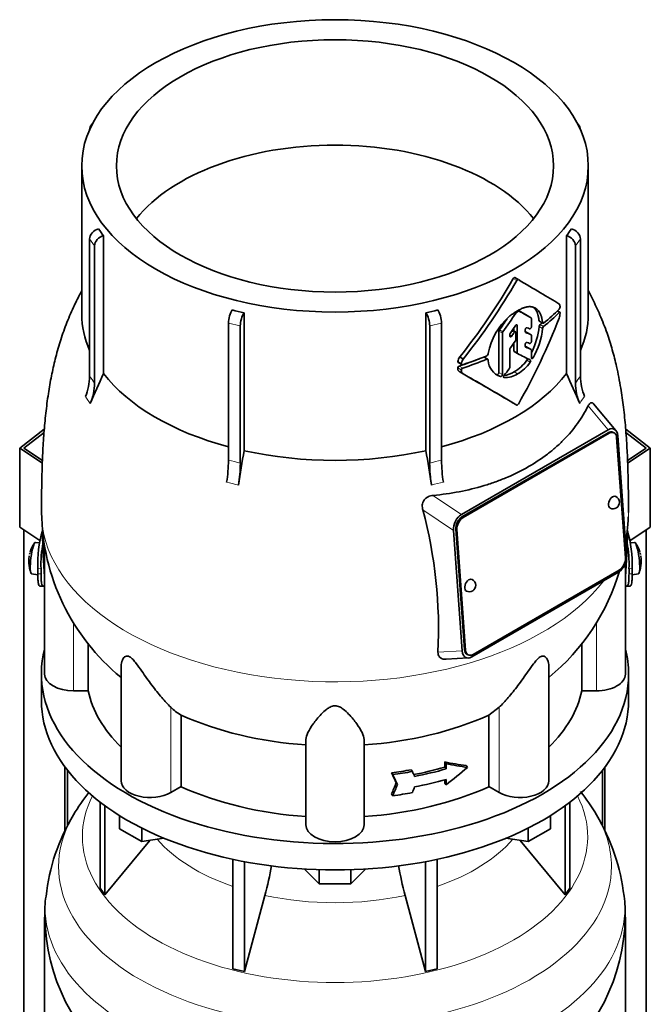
# Model space of a CAD drawing. Header units: millimetres. Extents: x 166 to 773, y -1811 to 1651.
# Tile 8 of 20: x 578 to 773, y -731 to -425. Entities that reach past the tile are written whole.
import ezdxf

# ---------------------------------------------------------------- set-up
doc = ezdxf.new("R2010")
doc.units = ezdxf.units.MM
for name, color, linetype in [('LOW_134-8', 7, 'Continuous'), ('M5X8_UNI7687', 7, 'Continuous'), ('VSI134_DIFFUSORE', 7, 'Continuous'), ('VSI134_TERMINALE', 7, 'Continuous'), ('VSI134_TESTATA', 7, 'Continuous')]:
    doc.layers.add(name, color=color, linetype=linetype)

# ---------------------------------------------------------------- blocks, each defined once
blk = doc.blocks.new('SE4')
at = {"layer": 'LOW_134-8', "color": 7, "linetype": 'Continuous', "lineweight": 35}
for p, q in [((579.14, -1543.39), (579.14, -583.66)), ((771.99, -1543.39), (771.99, -583.66)), ((591.89, -657.18), (591.89, -676.94)), ((592.64, -658.17), (592.64, -675.46)), ((758.49, -658.17), (758.49, -675.52)), ((759.24, -657.18), (759.24, -676.99))]:
    blk.add_line(p, q, dxfattribs=at)
at = {"layer": 'M5X8_UNI7687', "color": 7, "linetype": 'Continuous', "lineweight": 35}
for p, q in [((584.06, -587.64), (582.75, -587.52)), ((768.38, -587.52), (767.08, -587.64)), ((581.55, -597.3), (583.47, -597.6)), ((767.65, -597.6), (769.58, -597.3))]:
    blk.add_line(p, q, dxfattribs=at)
for centre, radius, start, end in [((590.66, -593.46), 10, 144.9873, 163.3043), ((760.47, -593.46), 10, 16.6957, 35.0127), ((214.57, -536.9), 370.34, 351.3859, 351.4936), ((590.66, -593.46), 10, 166.4722, 166.9252), ((760.47, -593.46), 10, 12.8882, 13.5278), ((1136.57, -536.9), 370.34, 188.5064, 188.6141), ((590.66, -593.46), 10, 182.7249, 201.02), ((760.47, -593.46), 10, 338.98, 357.2751)]:
    blk.add_arc(centre, radius, start, end, dxfattribs=at)
for centre, major_axis, ratio, start_param, end_param in [((582.15, -592.41), (0.6, 4.89), 0.169759, 0.004788, 3.136805), ((768.98, -592.41), (0.6, -4.89), 0.169759, 0.004788, 3.136805), ((590.68, -593.37), (9.78, -2.08), 0.810411, 3.076577, 3.120069), ((760.45, -593.37), (-9.78, -2.08), 0.810411, 3.163117, 3.206609), ((589.14, -591.46), (-7.36, -5.62), 0.747167, 5.690056, 5.839748), ((590.65, -593.58), (9.94, -1.06), 0.589949, 3.115062, 3.229621), ((760.48, -593.58), (-9.94, -1.06), 0.589949, 3.053564, 3.168123), ((761.99, -591.46), (7.36, -5.62), 0.747167, 0.443437, 0.593129)]:
    blk.add_ellipse(centre, major_axis=major_axis, ratio=ratio, start_param=start_param, end_param=end_param, dxfattribs=at)
at = {"layer": 'VSI134_DIFFUSORE', "color": 7, "linetype": 'Continuous', "lineweight": 35}
for p, q in [((584.57, -628.37), (584.57, -636.53)), ((766.57, -636.53), (766.57, -628.37)), ((602.74, -668.04), (602.74, -694.71)), ((748.39, -668.04), (748.39, -694.71)), ((604.27, -669.18), (604.27, -696.85)), ((746.86, -669.18), (746.86, -696.85)), ((608.81, -676.29), (608.81, -672.24)), ((742.32, -676.29), (742.32, -672.24)), ((615.75, -680.3), (608.81, -676.29)), ((615.75, -680.3), (615.75, -676.13)), ((735.38, -680.3), (735.38, -676.13)), ((742.32, -676.29), (735.38, -680.3)), ((604.27, -696.85), (618.13, -679.93)), ((622.57, -679.25), (615.75, -680.3)), ((735.38, -680.3), (728.56, -679.25)), ((733, -679.93), (746.86, -696.85)), ((643.87, -685.78), (643.87, -719.71)), ((647.56, -686.52), (647.56, -720.59)), ((703.57, -686.52), (703.57, -720.59)), ((707.26, -685.78), (707.26, -719.71)), ((670.66, -693.43), (666.01, -688.78)), ((670.66, -693.43), (670.66, -689)), ((685.12, -688.78), (680.47, -693.43)), ((680.47, -693.43), (680.47, -689)), ((602.74, -694.71), (604.27, -696.85)), ((680.47, -693.43), (670.66, -693.43)), ((746.86, -696.85), (748.39, -694.71)), ((647.56, -720.59), (653.84, -696.98)), ((697.29, -696.98), (703.57, -720.59)), ((585.57, -703.71), (585.57, -746.76)), ((765.57, -746.76), (765.57, -703.71)), ((643.87, -719.71), (647.56, -720.59)), ((703.57, -720.59), (707.26, -719.71))]:
    blk.add_line(p, q, dxfattribs=at)
for centre, radius, start, end in [((654.41, -707.69), 69.71, 142.304, 149.2191), ((695.9, -708.38), 70.78, 30.909, 38.0336), ((647.61, -703.99), 61.97, 148.9453, 173.7746), ((702.75, -704.28), 62.78, 6.4409, 30.9004), ((564, -672.66), 93.08, 344.857, 350.7229), ((785.82, -672.87), 91.75, 189.2841, 195.2315), ((617.62, -702.3), 32.01, 170.945, 182.5582), ((727.2, -702.57), 38.33, 358.295, 8.0039), ((646.76, -702.6), 61.13, 181.06, 232.0821), ((704.41, -702.58), 61.11, 307.8577, 358.9405)]:
    blk.add_arc(centre, radius, start, end, dxfattribs=at)
for centre, major_axis, start_param, end_param in [((675.57, -628.37), (91, 0), 2.993207, 6.283185), ((675.57, -628.37), (91, 0), 0, 0.148386), ((675.57, -636.53), (-91, 0), 0, 3.141593)]:
    blk.add_ellipse(centre, major_axis=major_axis, ratio=0.57735, start_param=start_param, end_param=end_param, dxfattribs=at)
at = {"layer": 'VSI134_DIFFUSORE', "color": 4, "linetype": 'Continuous', "lineweight": 9}
for centre, major_axis, start_param, end_param in [((675.57, -678.79), (-78.3, 0), 0, 3.425204), ((675.57, -678.79), (-78.3, 0), 5.999574, 6.283185), ((675.57, -687.99), (85.67, 0), 2.813532, 6.283185), ((675.57, -687.99), (85.67, 0), 0, 0.327986), ((675.57, -663.68), (-61.63, 0), 0.463231, 1.030574), ((675.57, -663.68), (61.63, 0), 5.252612, 5.819954), ((675.57, -700.74), (-89.83, 0), 0, 3.209014), ((675.57, -700.74), (-89.83, 0), 6.21605, 6.283185), ((675.57, -663.68), (-61.63, 0), 1.210556, 1.931037)]:
    blk.add_ellipse(centre, major_axis=major_axis, ratio=0.57735, start_param=start_param, end_param=end_param, dxfattribs=at)
at = {"layer": 'VSI134_TERMINALE', "color": 7, "linetype": 'Continuous', "lineweight": 35}
for p, q in [((577.85, -558.31), (585.48, -552.47)), ((765.66, -552.47), (773.28, -558.31)), ((585.39, -553.5), (579.14, -558.29)), ((771.99, -558.29), (765.73, -553.48)), ((584.87, -562.98), (577.85, -558.31)), ((577.85, -582.81), (577.85, -558.31)), ((579.14, -558.29), (584.91, -562.12)), ((766.23, -562.12), (771.99, -558.29)), ((773.28, -558.31), (766.26, -562.97)), ((773.28, -582.81), (773.28, -558.31)), ((584.14, -586.99), (577.85, -582.81)), ((773.28, -582.81), (766.96, -587)), ((583.47, -597.24), (583.47, -595.61)), ((584.46, -597.32), (584.46, -595.69)), ((766.68, -597.32), (766.68, -595.69)), ((767.67, -597.24), (767.67, -595.61)), ((584.07, -601.07), (585.06, -601.15)), ((766.07, -601.15), (767.06, -601.07))]:
    blk.add_line(p, q, dxfattribs=at)
at = {"layer": 'VSI134_TERMINALE', "color": 4, "linetype": 'Continuous', "lineweight": 9}
for p, q in [((583.47, -595.61), (584.46, -595.69)), ((584.46, -597.32), (583.47, -597.24)), ((766.68, -595.69), (767.67, -595.61)), ((767.67, -597.24), (766.68, -597.32))]:
    blk.add_line(p, q, dxfattribs=at)
at = {"layer": 'VSI134_TERMINALE', "color": 7, "linetype": 'Continuous', "lineweight": 35}
for centre, radius, start, end in [((620.51, -594.26), 37.07, 163.7783, 182.0785), ((729.05, -594.47), 38.63, 358.3189, 16.0446), ((622.89, -594.55), 38.45, 169.5279, 181.7029), ((729.8, -594.33), 36.9, 357.8966, 10.6146)]:
    blk.add_arc(centre, radius, start, end, dxfattribs=at)
for points, knots in [([(584.06, -601.07), (583.99, -601.07), (583.93, -601.02), (583.8, -600.83), (583.74, -600.68), (583.66, -600.36), (583.64, -600.23), (583.6, -599.97), (583.56, -599.68), (583.53, -599.34), (583.51, -598.98), (583.5, -598.79), (583.47, -598.17), (583.47, -597.73), (583.47, -597.24)], [0.3962895, 0.3962895, 0.3962895, 0.3962895, 0.5, 0.5, 0.625, 0.625, 0.6875, 0.6875, 0.75, 0.8125, 0.8125, 0.875, 0.875, 1, 1, 1, 1]), ([(584.46, -597.32), (584.46, -597.81), (584.46, -598.25), (584.49, -598.86), (584.5, -599.05), (584.52, -599.41), (584.54, -599.59), (584.59, -600.06), (584.63, -600.32), (584.73, -600.75), (584.79, -600.91), (584.93, -601.12), (585.01, -601.16), (585.14, -601.15), (585.19, -601.13), (585.29, -601.06), (585.39, -600.96), (585.5, -600.82), (585.55, -600.73)], [0, 0, 0, 0, 0.125, 0.125, 0.1875, 0.1875, 0.25, 0.25, 0.375, 0.375, 0.5, 0.5, 0.625, 0.625, 0.6875, 0.6875, 0.75, 0.8096651, 0.8096651, 0.8096651, 0.8096651]), ([(765.57, -600.73), (765.63, -600.81), (765.68, -600.89), (765.85, -601.07), (765.94, -601.14), (766.12, -601.16), (766.2, -601.12), (766.34, -600.91), (766.4, -600.76), (766.48, -600.44), (766.5, -600.31), (766.54, -600.05), (766.58, -599.76), (766.61, -599.42), (766.63, -599.06), (766.64, -598.87), (766.67, -598.25), (766.68, -597.81), (766.68, -597.32)], [0.189779, 0.189779, 0.189779, 0.189779, 0.25, 0.25, 0.375, 0.375, 0.5, 0.5, 0.625, 0.625, 0.6875, 0.6875, 0.75, 0.8125, 0.8125, 0.875, 0.875, 1, 1, 1, 1]), ([(767.67, -597.24), (767.67, -597.73), (767.66, -598.17), (767.63, -598.78), (767.62, -598.97), (767.6, -599.33), (767.58, -599.51), (767.54, -599.98), (767.49, -600.24), (767.39, -600.67), (767.33, -600.83), (767.2, -601.02), (767.14, -601.07), (767.07, -601.07)], [0, 0, 0, 0, 0.125, 0.125, 0.1875, 0.1875, 0.25, 0.25, 0.375, 0.375, 0.5, 0.5, 0.6059848, 0.6059848, 0.6059848, 0.6059848])]:
    blk.add_open_spline(points, degree=3, knots=knots, dxfattribs=at)
at = {"layer": 'VSI134_TESTATA', "color": 7, "linetype": 'Continuous', "lineweight": 35}
for p, q in [((600.45, -457.63), (599.84, -458.48)), ((751.29, -458.48), (750.68, -457.63)), ((599.5, -459.56), (599.5, -459.58)), ((751.63, -459.58), (751.63, -459.56)), ((597.07, -470.79), (597.07, -516.79)), ((754.07, -516.79), (754.07, -470.79)), ((599.5, -535.99), (599.5, -493.44)), ((603.83, -492.46), (603.83, -535.2)), ((747.3, -535.2), (747.3, -492.46)), ((751.63, -493.44), (751.63, -535.99)), ((601.03, -495.57), (601.03, -538.12)), ((750.1, -538.12), (750.1, -495.57)), ((732.38, -506.04), (731.32, -505.43)), ((745.25, -516.16), (744.52, -515.73)), ((647.38, -516.35), (647.38, -559.09)), ((703.75, -559.09), (703.75, -516.35)), ((736.34, -517.91), (735.27, -517.29)), ((736.43, -520.62), (736.43, -518.13)), ((738.89, -518.97), (739.97, -519.59)), ((642.53, -562.08), (642.53, -519.53)), ((646.22, -520.42), (646.22, -562.96)), ((704.91, -562.96), (704.91, -520.42)), ((708.6, -519.53), (708.6, -562.08)), ((726.36, -522.01), (726.36, -534.87)), ((731.54, -522.26), (730.56, -521.7)), ((730.99, -521.06), (730.99, -521.95)), ((732.05, -528.72), (732.05, -520.31)), ((734.54, -522.2), (734.54, -521.62)), ((727.43, -535.49), (727.43, -522.63)), ((729.73, -523.54), (729.73, -523.12)), ((731.64, -524.6), (731.64, -522.49)), ((736.34, -523.15), (735.27, -522.53)), ((736.43, -525.18), (736.43, -523.37)), ((729.73, -533.26), (729.73, -527.72)), ((730.99, -525.74), (730.99, -528.11)), ((734.54, -526.74), (734.54, -526.17)), ((736.34, -527.72), (735.27, -527.11)), ((736.43, -530.32), (736.43, -527.95)), ((714.21, -530.04), (715.31, -530.68)), ((722.88, -530.72), (721.8, -530.1)), ((723.01, -528.93), (723, -529.12)), ((723, -530.94), (723.01, -531.11)), ((731.09, -528.34), (732.16, -528.95)), ((713.78, -531.78), (714.88, -532.41)), ((714.22, -534.65), (715.32, -535.29)), ((762.62, -552.81), (755.72, -544.6)), ((714.74, -578.88), (760.25, -552.6)), ((760.18, -553.52), (714.92, -579.64)), ((760.53, -553.68), (715.28, -579.81)), ((762.01, -553.52), (761.65, -553.35)), ((765.55, -592.36), (762.84, -555.01)), ((763.19, -554.44), (765.91, -591.79)), ((714.99, -621.18), (712.28, -583.84)), ((712.99, -583.42), (715.7, -620.77)), ((713.34, -583.58), (716.05, -620.94)), ((585.57, -589.27), (585.57, -628.37)), ((765.57, -628.37), (765.57, -594.03)), ((763.45, -596.75), (717.94, -623.02)), ((718.36, -622.26), (763.61, -596.13)), ((599.09, -633.57), (599.09, -618.76)), ((752.04, -618.76), (752.04, -633.57)), ((716.53, -622.25), (716.88, -622.42)), ((710.04, -623.76), (716.87, -623.37)), ((609.29, -625.93), (609.29, -661.44)), ((741.84, -661.44), (741.84, -625.92)), ((599.09, -633.57), (594.57, -633.57)), ((756.57, -633.57), (752.04, -633.57)), ((627.86, -663.26), (627.86, -641.07)), ((726.48, -638.6), (723.28, -641.07)), ((723.28, -641.07), (723.28, -663.26)), ((666.57, -675.13), (666.57, -648.62)), ((684.57, -675.13), (684.57, -648.62)), ((709.59, -657.23), (709.59, -655.59)), ((709.59, -655.59), (709.97, -656.13)), ((709.97, -656.13), (709.97, -657.76)), ((693.09, -659), (693.48, -659.54)), ((699.16, -658.03), (699.54, -658.57)), ((709.59, -657.23), (709.97, -657.76)), ((716.19, -656.75), (716.58, -657.29)), ((694.52, -662.07), (694.91, -662.61)), ((709.59, -662.13), (709.59, -661.14)), ((709.59, -662.13), (709.97, -662.66)), ((709.97, -661.03), (709.97, -662.66)), ((627.86, -663.26), (624.65, -665.11)), ((726.48, -665.11), (723.28, -663.26)), ((693.09, -665.53), (693.48, -666.08))]:
    blk.add_line(p, q, dxfattribs=at)
at = {"layer": 'VSI134_TESTATA', "color": 4, "linetype": 'Continuous', "lineweight": 9}
for p, q in [((601.03, -495.57), (599.5, -493.44)), ((751.63, -493.44), (750.1, -495.57)), ((731.88, -506.33), (730.82, -505.72)), ((732.68, -515.84), (732.33, -515.64)), ((745.07, -516.22), (744.41, -515.84)), ((731.59, -516.45), (731.29, -516.27)), ((736.33, -517.91), (735.27, -517.29)), ((739.88, -519.42), (738.81, -518.8)), ((646.22, -520.42), (642.53, -519.53)), ((708.6, -519.53), (704.91, -520.42)), ((727.43, -522.63), (726.36, -522.01)), ((727.57, -522.24), (726.5, -521.63)), ((731.7, -520.11), (732.05, -520.31)), ((739.88, -521.18), (738.81, -520.56)), ((740.18, -520.58), (739.11, -519.96)), ((729.73, -523.2), (730.33, -523.55)), ((731.06, -522.5), (730.32, -522.07)), ((736.32, -523.14), (735.26, -522.52)), ((732.05, -528.72), (730.99, -528.11)), ((736.32, -527.72), (735.26, -527.1)), ((722.59, -530.72), (721.53, -530.11)), ((734.99, -531.07), (736.05, -531.69)), ((736.43, -529.98), (736.95, -530.28)), ((714.71, -534.05), (713.61, -533.42)), ((714.75, -532.12), (713.65, -531.48)), ((715.16, -533.49), (714.06, -532.85)), ((725.74, -535.49), (726.81, -536.11)), ((726.36, -534.87), (727.43, -535.49)), ((727.84, -536.31), (727.97, -536.38)), ((731.07, -534.65), (732.13, -535.27)), ((598.58, -542.82), (598.2, -542.33)), ((598.58, -542.82), (599.73, -544.46)), ((751.77, -543.89), (752.93, -542.33)), ((751.77, -543.89), (751.4, -544.46)), ((754.02, -545.19), (760.25, -552.6)), ((760.53, -553.68), (760.18, -553.52)), ((642.9, -569.04), (641.99, -568.86)), ((642.9, -569.04), (645.69, -569.74)), ((706.36, -569.48), (705.45, -569.74)), ((706.36, -569.48), (709.14, -568.86)), ((714.74, -578.88), (705.93, -572.96)), ((712.28, -583.84), (702.8, -577.46)), ((715.28, -579.81), (714.92, -579.64)), ((713.34, -583.58), (712.99, -583.42)), ((585.5, -598.23), (585.57, -598.24)), ((765.57, -598.24), (765.63, -598.23)), ((594.57, -633.57), (594.57, -612.42)), ((756.57, -633.57), (756.57, -612.39)), ((707.48, -621.61), (714.99, -621.18)), ((716.05, -620.94), (715.7, -620.77)), ((624.65, -665.11), (624.65, -638.6)), ((726.48, -665.11), (726.48, -638.6))]:
    blk.add_line(p, q, dxfattribs=at)
at = {"layer": 'VSI134_TESTATA', "color": 7, "linetype": 'Continuous', "lineweight": 35}
for centre, radius, start, end in [((634.46, -468.87), 38.66, 213.7109, 217.6034), ((716.67, -468.87), 38.66, 322.3966, 326.2891), ((564.36, -409.86), 192.09, 321.2685, 330.0618), ((562.21, -408.63), 195.79, 321.4403, 330.0659), ((672.95, -401.28), 117.87, 255.627, 257.474), ((678.18, -401.28), 117.87, 282.526, 284.373), ((732.58, -516.07), 0.25, 66.4547, 125.8549), ((744.88, -513.71), 0.189, 48.4238, 58.9517), ((744.27, -514.5), 1.05, 319.4362, 2.2381), ((742.99, -532.77), 20.34, 131.4374, 169.1268), ((732.18, -516.82), 0.701, 121.3426, 147.4783), ((739.48, -516.01), 5.86, 340.0202, 355.9303), ((727.05, -522.04), 0.683, 142.6702, 177.4199), ((716.99, -518.59), 21.91, 333.0686, 354.8481), ((718.12, -519.2), 21.85, 329.5363, 354.8235), ((739.74, -520.65), 0.93, 132.5622, 174.2913), ((740.8, -521.27), 0.927, 132.3786, 174.2656), ((728.11, -522.66), 0.685, 142.728, 177.4247), ((730.44, -523.15), 0.71, 144.7473, 177.5843), ((730.9, -524.57), 0.742, 324.5379, 357.5626), ((730.45, -527.75), 0.719, 143.3889, 177.4377), ((716.38, -531.71), 2.74, 142.4032, 175.1746), ((717.51, -532.36), 2.77, 142.6885, 175.0994), ((722.3, -529.04), 0.701, 294.3064, 353.4391), ((728.73, -530.7), 5.74, 184.0787, 250.4321), ((724.75, -523.81), 12.56, 300.2581, 324.6507), ((714.26, -533.47), 0.65, 107.3621, 174.8958), ((715.36, -534.11), 0.652, 107.6582, 174.966), ((729.01, -533.22), 0.729, 320.6246, 357.2202), ((725.8, -524.4), 12.58, 300.2436, 324.5986), ((582.54, -535.81), 16.97, 337.4174, 359.3951), ((801.22, -627.98), 218.11, 154.8225, 157.4837), ((-408.02, -2478.9), 2244.89, 59.51557, 59.98785), ((-408.54, -2482.23), 2248.03, 59.51593, 60.00441), ((727.28, -528.8), 6.98, 274.5485, 302.9777), ((728.35, -529.47), 6.92, 266.8484, 303.1454), ((549.91, -627.98), 218.11, 22.5163, 25.1775), ((768.6, -535.81), 16.97, 180.6049, 202.5826), ((584.07, -537.94), 16.97, 337.4174, 359.3951), ((767.06, -537.94), 16.97, 180.6049, 202.5826), ((1273.9, -664.34), 635.3, 170.4635, 171.43609), ((77.23, -664.34), 635.3, 8.56391, 9.5365), ((595.41, -561.75), 47.12, 351.3197, 359.5934), ((599.11, -562.63), 47.12, 351.3197, 359.5934), ((752.02, -562.63), 47.12, 180.4066, 188.6803), ((755.72, -561.75), 47.12, 180.4066, 188.6803), ((761.72, -575.11), 2, 0, 64.5303), ((761.72, -575.11), 2, 244.5303, 0), ((651.74, -577.4), 67.12, 180.6908, 230.6796), ((562.75, -614.61), 144.9, 357.233, 14.8561), ((699.29, -577.38), 67.2, 350.5067, 358.0617), ((699.29, -577.38), 67.2, 309.3538, 343.7483), ((717.17, -600.83), 2, 244.5303, 0), ((717.17, -600.83), 2, 0, 64.5303), ((636.31, -626.78), 16.6, 225.4083, 239.3884)]:
    blk.add_arc(centre, radius, start, end, dxfattribs=at)
at = {"layer": 'VSI134_TESTATA', "color": 4, "linetype": 'Continuous', "lineweight": 9}
for centre, radius, start, end in [((570.72, -558.25), 36.39, 33.5892, 37.725), ((780.41, -558.25), 36.39, 142.275, 146.4108), ((633.76, -606.92), 45.69, 74.1676, 78.9335), ((717.37, -606.92), 45.69, 101.0665, 105.8324)]:
    blk.add_arc(centre, radius, start, end, dxfattribs=at)
at = {"layer": 'VSI134_TESTATA', "color": 7, "linetype": 'Continuous', "lineweight": 35}
for major_axis in [(78.5, 0), (67.74, 0)]:
    blk.add_ellipse((675.57, -470.79), major_axis=major_axis, ratio=0.57735, dxfattribs=at)
for centre, major_axis, ratio, start_param, end_param in [((602.28, -460.22), (2.44, -1.75), 0.754344, 2.912261, 3.637652), ((748.86, -460.22), (-2.44, -1.75), 0.754344, 2.645534, 3.370925), ((675.57, -503.45), (67.74, 0), 0.57735, 0.430765, 2.710827), ((602.28, -492.78), (-2.44, -1.75), 0.754344, 4.207836, 5.787126), ((748.86, -492.78), (-2.44, 1.75), 0.754344, 3.637652, 5.216942), ((603.81, -494.91), (2.44, 1.75), 0.754344, 1.066243, 2.645534), ((747.32, -494.91), (2.44, -1.75), 0.754344, 0.496059, 2.075349), ((675.57, -473.24), (80, -46.83), 0.005973, 0.523921, 0.784455), ((643.68, -517.93), (-0.7, -2.92), 0.31246, 3.786362, 5.365653), ((707.45, -517.93), (-0.7, 2.92), 0.31246, 4.059125, 5.638416), ((675.57, -483.38), (80, 0), 0.57735, -0.790935, -0.780102), ((675.57, -482.88), (78.5, -44.84), 0.004672, -0.75927, -0.703933), ((675.57, -482.88), (80, -45.69), 0.004672, -0.773039, -0.705414), ((675.56, -492.31), (80, 0), 0.57735, -0.630598, -0.518021), ((675.57, -516.79), (78.5, 0), 0.57735, 3.141593, 3.391494), ((647.37, -518.82), (0.7, 2.92), 0.31246, 0.64477, 2.22406), ((703.76, -518.82), (0.7, -2.92), 0.31246, 0.917533, 2.496823), ((675.57, -482.97), (58.67, 82.76), 0.630164, 4.691898, 4.733091), ((675.57, -482.97), (-59.79, -84.34), 0.630164, 1.551795, 1.620079), ((675.57, -512.43), (56.38, 99), 0.573353, 4.713426, 4.974273), ((675.57, -493.34), (80, -0.05), 0.576906, -0.63021, -0.517581), ((675.57, -516.79), (-78.5, 0), 0.57735, 2.891692, 3.141593), ((634.77, -463.09), (84.79, 108.49), 0.813815, 4.796406, 4.817449), ((632.68, -462.28), (124.46, -65.52), 0.055137, -0.576041, -0.56471), ((675.57, -493.34), (78.5, -0.05), 0.576906, -0.627228, -0.613459), ((640.96, -471.43), (86.16, 95.92), 0.810489, -1.432045, -1.409969), ((640.14, -467.8), (86.01, 97.61), 0.811036, -1.433588, -1.423742), ((633.45, -464.38), (122.16, -64.34), 0.054855, -0.567828, -0.557381), ((632.63, -463.91), (124.51, -65.57), 0.054855, -0.582253, -0.558494), ((631.66, -467.83), (124.01, -66.26), 0.046433, -0.567944, -0.557578), ((630.81, -467.34), (126.4, -67.54), 0.046433, -0.582298, -0.558682), ((631.21, -465.92), (125.98, -67.1), 0.048322, -0.576058, -0.564869), ((675.57, -493.35), (78.5, 0), 0.57735, -1.058237, -0.967486), ((675.57, -493.35), (80, 0), 0.57735, -1.052994, -0.942461), ((675.57, -492.31), (80, 0), 0.57735, -1.05245, -0.942461), ((675.57, -496.28), (79.99, -43.94), 0.021828, -0.772923, -0.700364), ((650.72, -483.35), (87.22, 75.16), 0.800393, -1.357861, -1.335212), ((675.57, -516.79), (-78.5, 0), 0.57735, 0.41818, 1.136418), ((675.57, -516.79), (78.5, 0), 0.57735, 5.146767, 5.865006), ((760.34, -556.31), (-1.7, -3.94), 0.585917, 2.297572, 3.808941), ((760.36, -556.06), (-1.29, -2.71), 0.625473, 3.141593, 3.879379), ((760.72, -556.23), (-1.29, -2.71), 0.625473, 2.308583, 3.879379), ((675.57, -516.79), (-78.5, 0), 0.57735, 1.203578, 1.938015), ((761.72, -575.11), (0.86, 1.81), 0.625473, 0, 3.141593), ((715.17, -582.39), (-1.52, -3.76), 0.658311, 3.841252, 5.352621), ((715.11, -582.19), (1.29, 2.71), 0.625473, 0.737787, 2.308583), ((715.46, -582.36), (1.29, 2.71), 0.625473, 0.737787, 2.308583), ((675.57, -624.01), (-27.25, 225.93), 0.384309, 1.349428, 1.410262), ((675.57, -624.01), (27.25, 225.93), 0.384309, -1.410262, -1.34788), ((763.02, -593.23), (1.52, 3.76), 0.658311, 3.841252, 5.35262), ((763.43, -593.58), (-1.29, -2.71), 0.625473, 0.737787, 2.308583), ((717.17, -600.83), (0.86, 1.81), 0.625473, 0, 3.141593), ((717.85, -619.31), (1.7, 3.94), 0.585917, 2.297573, 3.808941), ((717.82, -619.55), (1.29, 2.71), 0.625473, 2.308583, 3.141593), ((718.17, -619.71), (1.29, 2.71), 0.625473, 2.308583, 3.879379), ((594.57, -628.37), (9, 0), 0.57735, 3.141593, 4.712389), ((756.57, -628.37), (-9, 0), 0.57735, 1.570796, 3.141593), ((675.57, -628.37), (-77, 0), 0.57735, 0.117151, 0.534109), ((675.57, -628.37), (77, 0), 0.57735, 5.749077, 6.166034), ((675.57, -606.17), (-77, 0), 0.57735, 0.902549, 1.453645), ((675.57, -606.17), (77, 0), 0.57735, 4.82954, 5.380636), ((675.57, -613.54), (76.01, -35.64), 0.345529, -0.95251, -0.854431), ((675.57, -613.54), (77, -36.1), 0.345529, -0.953344, -0.85654), ((675.57, -615.71), (77, 0), 0.57735, -1.341157, -1.259355), ((460.7, -344.09), (312, -556.34), 0.096151, 0.909542, 0.916225), ((675.57, -615.71), (78, 0), 0.57735, -1.339048, -1.258311), ((452.16, -318.32), (323.67, -577.15), 0.09615, 0.884303, 0.887521), ((675.57, -617.35), (77, 0), 0.57735, -1.249874, -1.113116), ((675.57, -617.35), (78, 0), 0.57735, -1.248952, -1.113951), ((675.57, -624.42), (72.18, 51.03), 0.579238, 4.780548, 4.877352), ((618.29, -661.44), (9, 0), 0.57735, 3.141593, 5.497787), ((460.71, -295.64), (-52.46, -635.69), 0.491081, 0.99085, 0.997533), ((457.72, -339.94), (316.31, -564.02), 0.096151, 0.908896, 0.915487), ((675.57, -620.61), (78, 0), 0.57735, -1.248952, -1.113951), ((732.84, -661.44), (-9, 0), 0.57735, 0.785398, 3.141593), ((675.57, -628.37), (-77, 0), 0.57735, 0.902549, 1.453645), ((675.57, -628.37), (77, 0), 0.57735, 4.82954, 5.380636), ((457.72, -291.46), (-53.18, -644.47), 0.491081, 0.991587, 0.998179), ((675.57, -622.25), (78, 0), 0.57735, -1.339048, -1.258311), ((452.13, -296.9), (-54.41, -659.53), 0.49109, 1.019542, 1.02276), ((675.57, -675.13), (9, 0), 0.57735, 3.141593, 6.283185)]:
    blk.add_ellipse(centre, major_axis=major_axis, ratio=ratio, start_param=start_param, end_param=end_param, dxfattribs=at)
at = {"layer": 'VSI134_TESTATA', "color": 4, "linetype": 'Continuous', "lineweight": 9}
for start_param, end_param in [(0.000176, 2.726381), (2.988518, 3.141097)]:
    blk.add_ellipse((675.57, -578.22), major_axis=(-91, 0), ratio=0.57735, start_param=start_param, end_param=end_param, dxfattribs=at)
at = {"layer": 'VSI134_TESTATA', "color": 7, "linetype": 'Continuous', "lineweight": 35}
for points, knots in [([(730.82, -505.72), (730.89, -505.61), (730.98, -505.51), (731.17, -505.4), (731.26, -505.39), (731.32, -505.43)], [0, 0, 0, 0, 0.5, 0.5, 1, 1, 1, 1]), ([(732.38, -506.04), (732.32, -506), (732.23, -506.01), (732.04, -506.12), (731.95, -506.22), (731.88, -506.33)], [0, 0, 0, 0, 0.5, 0.5, 1, 1, 1, 1]), ([(597.06, -509.54), (596.85, -509.93), (595.97, -511.61), (594.27, -515.05), (592.19, -519.92), (590.32, -525.29), (588.83, -530.63), (587.64, -535.99), (586.66, -541.63), (585.9, -547.55), (585.34, -553.72), (584.97, -559.72), (584.76, -565.46), (584.67, -570.13), (584.61, -573.66), (584.57, -576.36), (584.57, -577.79), (584.57, -578.23)], [0.1160497, 0.1160497, 0.1160497, 0.1160497, 0.1322334, 0.1839266, 0.253172, 0.3205464, 0.3863349, 0.4503986, 0.5178372, 0.5938574, 0.6706001, 0.7518254, 0.8277513, 0.8957688, 0.9425673, 0.984917, 1, 1, 1, 1]), ([(766.56, -578.25), (766.56, -577.26), (766.55, -575.32), (766.5, -572.34), (766.43, -568.63), (766.32, -563.9), (766.07, -558.09), (765.66, -552.04), (765.04, -545.8), (764.14, -539.47), (762.99, -533.51), (761.55, -527.81), (759.87, -522.45), (757.8, -517.14), (755.77, -512.8), (754.5, -510.34), (754.08, -509.54)], [0, 0, 0, 0, 0.0338495, 0.0788322, 0.1229148, 0.194889, 0.2683785, 0.3504605, 0.4294128, 0.5034268, 0.58494, 0.648395, 0.7132521, 0.7847412, 0.851292, 0.8839137, 0.8839137, 0.8839137, 0.8839137]), ([(736.48, -514.5), (736.43, -514.49), (736.33, -514.46), (736.18, -514.44), (736.03, -514.43), (735.87, -514.43), (735.72, -514.43), (735.56, -514.44), (735.41, -514.45), (735.26, -514.47), (735.1, -514.5), (734.95, -514.53), (734.8, -514.57), (734.65, -514.6), (734.5, -514.65), (734.36, -514.69), (734.21, -514.74), (734.07, -514.79), (733.93, -514.84), (733.79, -514.89), (733.54, -515), (733.17, -515.16), (732.67, -515.42), (732.16, -515.7), (731.63, -516.01), (731.11, -516.35), (730.58, -516.72), (730.05, -517.1), (729.7, -517.38), (729.52, -517.52)], [0, 0, 0, 0, 0.027225, 0.053963, 0.080229, 0.106036, 0.131393, 0.156305, 0.180776, 0.20481, 0.228406, 0.251563, 0.274281, 0.296556, 0.318385, 0.339764, 0.36069, 0.381158, 0.401163, 0.420702, 0.439769, 0.508178, 0.577363, 0.647201, 0.717542, 0.788205, 0.858988, 0.929667, 1, 1, 1, 1]), ([(739.88, -519.42), (739.87, -519.32), (739.85, -519.13), (739.81, -518.84), (739.77, -518.56), (739.71, -518.28), (739.65, -518.01), (739.59, -517.74), (739.46, -517.3), (739.23, -516.69), (738.86, -516.03), (738.4, -515.46), (737.95, -515.08), (737.53, -514.84), (737.2, -514.69), (736.86, -514.57), (736.61, -514.52), (736.48, -514.5)], [0, 0, 0, 0, 0.036046, 0.07226, 0.108651, 0.145226, 0.181995, 0.21897, 0.256164, 0.374824, 0.50166, 0.611779, 0.746751, 0.808863, 0.871706, 0.935274, 1, 1, 1, 1]), ([(737.11, -514.67), (737.2, -514.74), (737.44, -514.97), (737.81, -515.44), (738.18, -516.13), (738.43, -516.8), (738.58, -517.37), (738.68, -517.83), (738.76, -518.3), (738.79, -518.64), (738.81, -518.8)], [0.3320997, 0.3320997, 0.3320997, 0.3320997, 0.389092, 0.5058891, 0.633698, 0.7533976, 0.8158474, 0.8777312, 0.9391014, 1, 1, 1, 1]), ([(745, -513.57), (745.02, -513.58), (745.05, -513.61), (745.09, -513.67), (745.13, -513.73), (745.17, -513.8), (745.2, -513.87), (745.23, -513.96), (745.25, -514.05), (745.27, -514.14), (745.29, -514.24), (745.31, -514.35), (745.32, -514.42), (745.32, -514.46)], [0, 0, 0, 0, 0.08878, 0.177923, 0.267524, 0.357639, 0.448281, 0.53943, 0.631034, 0.723011, 0.815254, 0.907634, 1, 1, 1, 1]), ([(745.32, -516.43), (745.33, -516.3), (745.31, -516.2), (745.21, -516.13), (745.14, -516.15), (745.07, -516.22)], [0, 0, 0, 0, 0.5, 0.5, 1, 1, 1, 1]), ([(731.47, -520.33), (731.52, -520.25), (731.58, -520.18), (731.71, -520.09), (731.78, -520.06), (731.91, -520.05), (731.96, -520.08), (732.03, -520.17), (732.05, -520.23), (732.05, -520.31)], [0, 0, 0, 0, 0.25, 0.25, 0.5, 0.5, 0.75, 0.75, 1, 1, 1, 1]), ([(734.54, -521.62), (734.54, -521.54), (734.55, -521.45), (734.62, -521.28), (734.67, -521.19), (734.79, -521.06), (734.86, -521), (734.98, -520.94), (735.04, -520.94), (735.09, -520.96)], [0, 0, 0, 0, 0.25, 0.25, 0.5, 0.5, 0.75, 0.75, 1, 1, 1, 1]), ([(735.89, -521.29), (735.94, -521.31), (736, -521.31), (736.12, -521.25), (736.18, -521.19), (736.3, -521.05), (736.35, -520.97), (736.41, -520.79), (736.43, -520.7), (736.43, -520.62)], [0, 0, 0, 0, 0.25, 0.25, 0.5, 0.5, 0.75, 0.75, 1, 1, 1, 1]), ([(739.88, -519.42), (739.89, -519.51), (739.93, -519.58), (740.04, -519.62), (740.11, -519.6), (740.18, -519.55)], [0, 0, 0, 0, 0.5, 0.5, 1, 1, 1, 1]), ([(730.33, -523.55), (730.27, -523.62), (730.21, -523.69), (730.07, -523.78), (730, -523.8), (729.88, -523.8), (729.83, -523.78), (729.75, -523.69), (729.73, -523.62), (729.73, -523.54)], [0, 0, 0, 0, 0.25, 0.25, 0.5, 0.5, 0.75, 0.75, 1, 1, 1, 1]), ([(731.64, -522.49), (731.64, -522.41), (731.62, -522.35), (731.55, -522.26), (731.5, -522.24), (731.38, -522.24), (731.31, -522.26), (731.17, -522.35), (731.11, -522.42), (731.06, -522.5)], [0, 0, 0, 0, 0.25, 0.25, 0.5, 0.5, 0.75, 0.75, 1, 1, 1, 1]), ([(734.54, -526.17), (734.54, -526.09), (734.55, -526), (734.62, -525.82), (734.68, -525.74), (734.79, -525.6), (734.86, -525.55), (734.99, -525.49), (735.05, -525.49), (735.09, -525.51)], [0, 0, 0, 0, 0.25, 0.25, 0.5, 0.5, 0.75, 0.75, 1, 1, 1, 1]), ([(735.89, -525.85), (735.93, -525.88), (735.99, -525.87), (736.12, -525.81), (736.18, -525.76), (736.3, -525.62), (736.34, -525.53), (736.41, -525.35), (736.43, -525.26), (736.43, -525.18)], [0, 0, 0, 0, 0.25, 0.25, 0.5, 0.5, 0.75, 0.75, 1, 1, 1, 1]), ([(721.52, -530.1), (721.62, -530.06), (721.72, -530.06), (721.8, -530.1), (721.8, -530.1), (721.8, -530.1)], [0, 0, 0, 0, 0.5, 0.5, 0.5191186, 0.5191186, 0.5191186, 0.5191186]), ([(723, -530.94), (722.99, -530.83), (722.94, -530.75), (722.8, -530.68), (722.69, -530.68), (722.59, -530.72)], [0, 0, 0, 0, 0.5, 0.5, 1, 1, 1, 1]), ([(734.99, -531.07), (735.08, -530.95), (735.14, -530.79), (735.16, -530.53), (735.12, -530.42), (735.05, -530.38)], [0, 0, 0, 0, 0.5, 0.5, 1, 1, 1, 1]), ([(736.11, -531), (736.19, -531.04), (736.22, -531.14), (736.2, -531.41), (736.14, -531.56), (736.05, -531.69)], [0, 0, 0, 0, 0.5, 0.5, 1, 1, 1, 1]), ([(736.95, -530.28), (736.91, -530.37), (736.85, -530.43), (736.73, -530.53), (736.67, -530.56), (736.56, -530.57), (736.51, -530.55), (736.45, -530.46), (736.43, -530.4), (736.43, -530.32)], [0, 0, 0, 0, 0.25, 0.25, 0.5, 0.5, 0.75, 0.75, 1, 1, 1, 1]), ([(713.61, -533.42), (713.61, -533.57), (713.62, -533.83), (713.71, -534.15), (713.84, -534.35), (714.01, -534.51), (714.15, -534.6), (714.22, -534.65)], [0, 0, 0, 0, 0.297831, 0.494663, 0.647573, 0.81148, 1, 1, 1, 1]), ([(713.78, -531.78), (713.78, -531.77), (713.77, -531.77), (713.68, -531.71), (713.63, -531.6), (713.65, -531.48)], [0.4706024, 0.4706024, 0.4706024, 0.4706024, 0.5, 0.5, 1, 1, 1, 1]), ([(715.32, -535.29), (715.22, -535.22), (715.03, -535.09), (714.82, -534.83), (714.73, -534.48), (714.72, -534.21), (714.71, -534.05)], [0, 0, 0, 0, 0.268166, 0.496148, 0.696011, 1, 1, 1, 1]), ([(714.75, -532.12), (714.74, -532.24), (714.78, -532.35), (714.95, -532.46), (715.08, -532.47), (715.2, -532.43)], [0, 0, 0, 0, 0.5, 0.5, 1, 1, 1, 1]), ([(725.74, -535.49), (725.8, -535.51), (725.87, -535.51), (726.01, -535.46), (726.08, -535.41), (726.21, -535.28), (726.27, -535.2), (726.34, -535.03), (726.36, -534.95), (726.36, -534.87)], [0, 0, 0, 0, 0.25, 0.25, 0.5, 0.5, 0.75, 0.75, 1, 1, 1, 1]), ([(727.43, -535.49), (727.43, -535.56), (727.41, -535.65), (727.33, -535.81), (727.28, -535.89), (727.15, -536.02), (727.08, -536.07), (726.93, -536.12), (726.86, -536.13), (726.81, -536.11)], [0, 0, 0, 0, 0.25, 0.25, 0.5, 0.5, 0.75, 0.75, 1, 1, 1, 1]), ([(727.97, -536.38), (727.86, -536.37), (727.78, -536.27), (727.77, -536), (727.84, -535.83), (727.95, -535.7)], [0, 0, 0, 0, 0.5, 0.5, 1, 1, 1, 1]), ([(705.93, -572.96), (708.72, -572.7), (711.44, -572.31), (716.71, -571.3), (719.27, -570.67), (723, -569.55), (724.22, -569.15), (726.03, -568.5), (726.62, -568.27), (727.81, -567.81), (728.4, -567.57), (731.29, -566.33), (733.48, -565.24), (737.62, -562.85), (739.57, -561.55), (742.31, -559.46), (743.19, -558.73), (744.9, -557.23), (745.72, -556.45), (748.06, -554.06), (749.46, -552.4), (751.97, -548.91), (753.07, -547.09), (754.02, -545.19)], [0, 0, 0, 0, 0.125, 0.125, 0.25, 0.25, 0.3125, 0.3125, 0.34375, 0.34375, 0.375, 0.375, 0.5, 0.5, 0.625, 0.625, 0.6875, 0.6875, 0.75, 0.75, 0.875, 0.875, 1, 1, 1, 1]), ([(731.88, -544.94), (731.95, -544.98), (732.04, -544.97), (732.23, -544.86), (732.32, -544.76), (732.38, -544.65)], [0, 0, 0, 0, 0.5, 0.5, 1, 1, 1, 1]), ([(754.02, -545.19), (754.11, -545.02), (754.2, -544.86), (754.4, -544.59), (754.51, -544.47), (754.73, -544.3), (754.85, -544.24), (755.1, -544.2), (755.22, -544.22), (755.41, -544.32), (755.47, -544.36), (755.59, -544.46), (755.65, -544.52), (755.7, -544.58), (755.7, -544.58), (755.7, -544.58)], [0, 0, 0, 0, 0.125, 0.125, 0.25, 0.25, 0.375, 0.375, 0.5, 0.5, 0.5625, 0.5625, 0.625, 0.625, 0.6251488, 0.6251488, 0.6251488, 0.6251488]), ([(702.8, -577.46), (702.73, -577.22), (702.67, -576.97), (702.61, -576.45), (702.6, -576.19), (702.65, -575.66), (702.7, -575.39), (702.89, -574.88), (703.01, -574.64), (703.25, -574.3), (703.34, -574.19), (703.52, -573.99), (703.62, -573.9), (703.83, -573.72), (703.94, -573.64), (704.17, -573.5), (704.29, -573.43), (704.65, -573.25), (704.9, -573.16), (705.42, -573.03), (705.67, -572.98), (705.93, -572.96)], [0, 0, 0, 0, 0.125, 0.125, 0.25, 0.25, 0.375, 0.375, 0.5, 0.5, 0.5625, 0.5625, 0.625, 0.625, 0.6875, 0.6875, 0.75, 0.75, 0.875, 0.875, 1, 1, 1, 1]), ([(624.65, -638.6), (623.8, -637.76), (622.85, -636.76), (620.88, -634.48), (619.85, -633.19), (617.78, -630.45), (616.75, -628.98), (615.11, -626.64), (614.55, -625.83), (613.63, -624.64), (613.32, -624.25), (612.62, -623.5), (612.24, -623.16), (611.52, -622.77), (611.21, -622.73), (610.72, -622.8), (610.53, -622.91), (610.05, -623.29), (609.83, -623.65), (609.4, -624.61), (609.29, -625.26), (609.29, -625.92)], [0, 0, 0, 0, 0.125, 0.125, 0.25, 0.25, 0.375, 0.375, 0.4375, 0.4375, 0.46875, 0.46875, 0.5, 0.5, 0.53125, 0.53125, 0.5625, 0.5625, 0.625, 0.625, 0.7274656, 0.7274656, 0.7274656, 0.7274656]), ([(710.03, -623.76), (709.83, -623.77), (709.63, -623.77), (709.21, -623.72), (708.98, -623.67), (708.57, -623.51), (708.39, -623.41), (708.05, -623.15), (707.91, -623), (707.69, -622.65), (707.61, -622.45), (707.5, -622.05), (707.48, -621.83), (707.48, -621.61)], [0.271361, 0.271361, 0.271361, 0.271361, 0.375, 0.375, 0.5, 0.5, 0.625, 0.625, 0.75, 0.75, 0.875, 0.875, 1, 1, 1, 1]), ([(741.84, -625.92), (741.84, -625.25), (741.73, -624.58), (741.28, -623.6), (741.06, -623.25), (740.55, -622.88), (740.35, -622.78), (739.84, -622.73), (739.52, -622.8), (738.79, -623.24), (738.42, -623.59), (737.73, -624.35), (737.42, -624.74), (736.52, -625.93), (735.96, -626.73), (734.34, -629.04), (733.31, -630.5), (731.24, -633.25), (730.23, -634.5), (728.28, -636.76), (727.32, -637.77), (726.48, -638.6)], [0.2711567, 0.2711567, 0.2711567, 0.2711567, 0.375, 0.375, 0.4375, 0.4375, 0.46875, 0.46875, 0.5, 0.5, 0.53125, 0.53125, 0.5625, 0.5625, 0.625, 0.625, 0.75, 0.75, 0.875, 0.875, 1, 1, 1, 1]), ([(684.57, -648.62), (684.57, -647.99), (684.33, -647.27), (683.54, -645.65), (682.98, -644.74), (681.6, -642.82), (680.8, -641.8), (679.28, -640.21), (678.73, -639.67), (677.72, -638.94), (677.36, -638.7), (676.51, -638.33), (676.01, -638.2), (674.99, -638.22), (674.51, -638.37), (673.67, -638.76), (673.32, -639), (672.33, -639.73), (671.79, -640.27), (670.3, -641.84), (669.5, -642.86), (668.13, -644.78), (667.58, -645.67), (666.8, -647.27), (666.57, -648), (666.57, -648.62)], [0, 0, 0, 0, 0.125, 0.125, 0.25, 0.25, 0.375, 0.375, 0.4375, 0.4375, 0.46875, 0.46875, 0.5, 0.5, 0.53125, 0.53125, 0.5625, 0.5625, 0.625, 0.625, 0.75, 0.75, 0.875, 0.875, 1, 1, 1, 1])]:
    blk.add_open_spline(points, degree=3, knots=knots, dxfattribs=at)
for points in [[(736.43, -518.13), (736.43, -518.02), (736.4, -517.94), (736.33, -517.91)], [(738.9, -518.97), (738.85, -518.95), (738.82, -518.89), (738.81, -518.8)], [(734.65, -522.43), (734.58, -522.4), (734.54, -522.32), (734.54, -522.2)], [(735.26, -522.52), (735.26, -522.53), (735.27, -522.53), (735.27, -522.53)], [(736.43, -523.37), (736.43, -523.25), (736.39, -523.17), (736.32, -523.14)], [(731.1, -528.34), (731.03, -528.3), (730.99, -528.22), (730.99, -528.11)], [(734.65, -526.97), (734.58, -526.94), (734.54, -526.85), (734.54, -526.74)], [(736.43, -527.95), (736.43, -527.83), (736.39, -527.75), (736.32, -527.72)], [(732.05, -528.72), (732.05, -528.83), (732.09, -528.91), (732.16, -528.95)]]:
    blk.add_open_spline(points, degree=3, dxfattribs=at)

msp = doc.modelspace()

# ---------------------------------------------------------------- block references
msp.add_blockref('SE4', (0, 0))

doc.saveas('drawing.dxf')
